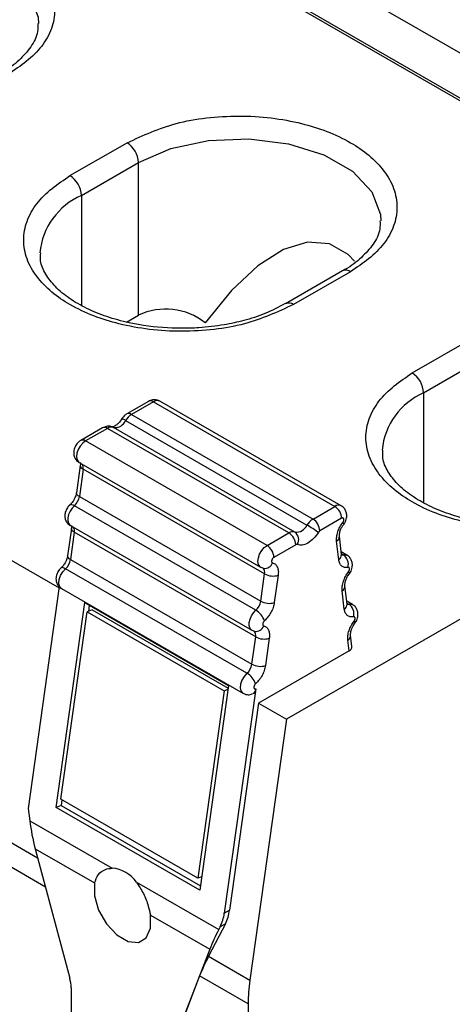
# Model space of a CAD drawing. Header units: millimetres. Extents: x 5 to 418, y 2 to 292.
# Tile 16 of 20: x 297.41 to 302.77, y 214.42 to 226.64. Entities that reach past the tile are written whole.
import ezdxf

# ---------------------------------------------------------------- set-up
doc = ezdxf.new("R2010")
doc.units = ezdxf.units.MM

msp = doc.modelspace()

# ---------------------------------------------------------------- linework, layer by layer
at = {"color": 7, "linetype": 'Continuous', "lineweight": 25}
for p, q in [((309.857, 222.1867), (292.038, 232.4734)), ((291.5571, 232.1958), (309.3762, 221.9091)), ((292.4905, 231.6243), (308.4428, 222.4153)), ((298.0342, 224.7012), (298.7413, 225.1094)), ((298.1756, 224.4562), (298.8827, 224.8645)), ((298.8827, 222.9701), (298.8827, 224.8645)), ((298.1756, 224.4562), (298.1756, 223.0924)), ((301.4132, 223.5191), (300.7061, 223.1109)), ((301.5132, 223.5092), (300.8061, 223.101)), ((298.7344, 222.8844), (298.8827, 222.9701)), ((302.2769, 222.252), (302.984, 222.6602)), ((308.4428, 222.4153), (300.7192, 217.9565)), ((302.4183, 222.007), (303.1254, 222.4152)), ((299.0084, 221.9001), (298.7382, 221.744)), ((301.397, 220.6039), (299.1484, 221.902)), ((302.4183, 222.007), (302.4183, 220.6432)), ((299.0684, 221.8941), (298.7982, 221.7381)), ((299.0684, 221.8941), (301.317, 220.596)), ((298.7233, 221.6622), (300.9719, 220.3641)), ((298.7982, 221.7381), (301.0468, 220.44)), ((298.4388, 221.5712), (298.1685, 221.4152)), ((298.4988, 221.5653), (298.2285, 221.4092)), ((300.7474, 220.2672), (298.4988, 221.5653)), ((300.8223, 220.2777), (298.5737, 221.5758)), ((300.4771, 220.1112), (298.2285, 221.4092)), ((298.1624, 221.1051), (298.1148, 220.7662)), ((298.1485, 221.14), (300.3971, 219.8419)), ((298.1977, 221.0572), (298.1501, 220.7183)), ((300.4463, 219.7591), (298.1977, 221.0572)), ((298.1501, 220.7183), (300.3987, 219.4202)), ((296.13, 220.6057), (297.8993, 219.5844)), ((300.3375, 219.3074), (298.0889, 220.6055)), ((301.0468, 220.44), (301.317, 220.596)), ((301.4019, 220.4491), (301.1316, 220.293)), ((298.0527, 220.3232), (298.0051, 219.9843)), ((298.0388, 220.3581), (300.2874, 219.06)), ((301.4277, 220.3738), (301.4274, 220.3735)), ((298.0879, 220.2753), (298.0404, 219.9364)), ((300.3365, 218.9772), (298.0879, 220.2753)), ((300.4771, 220.1112), (300.7474, 220.2672)), ((301.3997, 219.9977), (301.3739, 220.2259)), ((300.8323, 220.1202), (300.562, 219.9642)), ((301.3653, 219.9352), (301.3395, 220.1634)), ((301.4666, 219.9909), (301.3959, 220.0317)), ((301.3982, 220.0107), (301.4222, 219.9969)), ((300.2278, 218.5255), (297.9792, 219.8236)), ((298.0404, 219.9364), (300.289, 218.6383)), ((300.3983, 219.8431), (300.4323, 219.8283)), ((300.3987, 219.4202), (300.4463, 219.7591)), ((300.6147, 219.7413), (300.5671, 219.4024)), ((301.4764, 219.7296), (301.4977, 219.7599)), ((301.4972, 219.7607), (301.4969, 219.7603)), ((297.9015, 219.6004), (297.5155, 216.8495)), ((297.9291, 219.5762), (300.1777, 218.2781)), ((301.4692, 219.3846), (301.4433, 219.6127)), ((301.4348, 219.3221), (301.4089, 219.5502)), ((297.8611, 216.8614), (298.2177, 219.4025)), ((298.2177, 219.4025), (299.9996, 218.3738)), ((298.2728, 219.3707), (298.262, 219.2937)), ((301.5361, 219.3778), (301.4653, 219.4187)), ((301.4677, 219.3976), (301.4917, 219.3838)), ((297.9212, 216.9628), (298.2476, 219.2883)), ((298.3104, 219.3118), (298.2476, 219.2883)), ((298.2476, 219.2883), (299.9446, 218.3086)), ((298.3104, 219.3118), (299.9948, 218.3394)), ((301.5459, 219.1164), (301.5672, 219.1468)), ((301.5667, 219.1476), (301.5664, 219.1472)), ((300.2886, 219.0612), (300.3227, 219.0463)), ((300.289, 218.6383), (300.3365, 218.9772)), ((301.5289, 218.8576), (301.5128, 218.9995)), ((300.505, 218.9594), (300.4574, 218.6205)), ((301.4935, 218.8035), (301.4784, 218.937)), ((301.4935, 218.8035), (300.3727, 218.1565)), ((299.9996, 218.3738), (299.643, 215.8327)), ((299.9446, 218.3086), (299.6183, 215.9832)), ((299.9446, 218.3086), (299.993, 218.3267)), ((300.3378, 218.3328), (299.947, 215.5474)), ((300.3373, 218.3326), (300.3378, 218.3328)), ((300.3727, 218.1565), (300.0118, 215.5849)), ((300.3727, 218.1565), (300.7192, 217.9565)), ((300.7192, 217.9565), (300.2647, 214.7178)), ((295.5096, 217.4629), (297.6327, 216.2372)), ((297.7299, 215.8727), (295.3987, 217.2185)), ((299.6183, 215.9832), (297.9212, 216.9628)), ((297.9339, 216.9555), (297.924, 216.8849)), ((297.5155, 216.8495), (297.5351, 216.6964)), ((297.924, 216.8849), (297.8611, 216.8614)), ((299.643, 215.8327), (297.8611, 216.8614)), ((297.924, 216.8849), (299.6508, 215.888)), ((297.5351, 216.6964), (298.5556, 216.1073)), ((297.603, 216.3488), (298.0313, 214.7426)), ((297.603, 216.3488), (298.3391, 215.9239)), ((298.8569, 215.9333), (299.8774, 215.3442)), ((299.6667, 216.0012), (299.6183, 215.9832)), ((299.947, 215.5474), (300.0118, 215.5849)), ((299.0304, 215.5248), (299.7665, 215.0998)), ((299.9606, 215.4173), (299.7522, 215.0137)), ((299.8958, 215.3799), (299.8774, 215.3442)), ((299.9606, 215.4173), (299.8958, 215.3799)), ((299.7665, 215.0998), (299.3382, 213.9881)), ((299.7522, 215.0137), (300.2647, 214.7178)), ((299.6414, 214.7693), (299.341, 213.9898)), ((300.2432, 214.4218), (299.6414, 214.7693)), ((298.0484, 214.6211), (298.0484, 213.1971)), ((300.2432, 214.4218), (300.2432, 209.5163))]:
    msp.add_line(p, q, dxfattribs=at)
at = {"color": 7, "linetype": 'Continuous', "lineweight": 25, "flags": 128}
for points in [[(294.6401, 227.3137), (295.0411, 227.487), (295.5105, 227.588), (296.0102, 227.6087), (296.4997, 227.5472), (296.9393, 227.4086), (297.2936, 227.2041), (297.5336, 226.9503), (297.6401, 226.6677), (297.6446, 226.5881)], [(298.8827, 224.8645), (299.2838, 225.0378), (299.7531, 225.1388), (300.2528, 225.1595), (300.7423, 225.098), (301.182, 224.9594), (301.5362, 224.7549), (301.7763, 224.5011), (301.8828, 224.2185), (301.8872, 224.1389)], [(301.562, 223.638), (301.4821, 223.7222), (301.2507, 223.8558), (300.9804, 223.8766), (300.6806, 223.784), (300.3617, 223.5811), (300.0347, 223.275), (299.7109, 222.8762)], [(298.2285, 221.4092), (298.1934, 221.3825), (298.1618, 221.3455), (298.1367, 221.3019), (298.1207, 221.256), (298.1154, 221.2123), (298.1213, 221.1752), (298.1377, 221.1483), (298.1485, 221.14)], [(298.1501, 220.7183), (298.1352, 220.7284), (298.124, 220.7394), (298.117, 220.7508), (298.1146, 220.7621), (298.1148, 220.7662)], [(298.0889, 220.6055), (298.0597, 220.574), (298.0352, 220.5364), (298.0173, 220.4957), (298.0074, 220.4551), (298.0063, 220.4177), (298.0142, 220.3866), (298.0303, 220.3642), (298.0388, 220.3581)], [(298.0889, 220.6055), (298.0728, 220.6135), (298.0582, 220.618), (298.0456, 220.6189), (298.0355, 220.6162), (298.0317, 220.6137)], [(298.0879, 220.2753), (298.073, 220.2854), (298.0618, 220.2964), (298.0549, 220.3078), (298.0524, 220.3191), (298.0526, 220.3228)], [(301.417, 220.3976), (301.4243, 220.3875), (301.428, 220.3796), (301.428, 220.3744), (301.4277, 220.3738)], [(300.3973, 219.8419), (300.3863, 219.8502), (300.3699, 219.8771), (300.364, 219.9142), (300.3693, 219.9579), (300.3853, 220.0038), (300.4104, 220.0474), (300.442, 220.0844), (300.4771, 220.1112)], [(298.0404, 219.9364), (298.0254, 219.9465), (298.0143, 219.9575), (298.0073, 219.9689), (298.0049, 219.9802), (298.0051, 219.9843)], [(301.4222, 219.9969), (301.4507, 219.997), (301.4666, 219.9908)], [(297.9291, 219.5762), (297.9242, 219.5794), (297.9042, 219.6052), (297.896, 219.6434), (297.9007, 219.6896), (297.9175, 219.7387), (297.9447, 219.7851), (297.9792, 219.8236)], [(297.9792, 219.8236), (297.9631, 219.8316), (297.9484, 219.8361), (297.9358, 219.837), (297.9258, 219.8343), (297.9216, 219.8315)], [(301.4866, 219.7845), (301.4938, 219.7744), (301.4975, 219.7665), (301.4975, 219.7613), (301.4972, 219.7607)], [(301.4917, 219.3838), (301.5202, 219.3839), (301.5362, 219.3778)], [(300.2875, 219.0599), (300.2789, 219.0661), (300.2628, 219.0885), (300.2549, 219.1196), (300.256, 219.157), (300.2659, 219.1976), (300.2838, 219.2383), (300.3083, 219.2759), (300.3375, 219.3074)], [(301.5561, 219.1714), (301.5633, 219.1613), (301.567, 219.1534), (301.567, 219.1482), (301.5667, 219.1476)], [(300.2278, 218.5255), (300.1933, 218.487), (300.1661, 218.4406), (300.1493, 218.3915), (300.1446, 218.3453), (300.1528, 218.3071), (300.1728, 218.2813), (300.1777, 218.2781)], [(298.3391, 215.9239), (298.3372, 215.7643), (298.3891, 215.5853), (298.4868, 215.4145), (298.6152, 215.2785), (298.7543, 215.1981), (298.8827, 215.186), (298.9804, 215.244), (299.0323, 215.3631), (299.0304, 215.5248)]]:
    msp.add_lwpolyline(points, dxfattribs=at)
at = {"color": 7, "linetype": 'Continuous', "lineweight": 25}
for centre, radius, start, end in [((298.5757, 224.8505), 0.3074, 2.60602, 57.39351), ((297.8686, 224.4423), 0.3074, 2.60592, 57.39495), ((298.5285, 223.6581), 0.8727, 113.85168, 174.28832), ((301.4546, 223.4275), 0.1006, 54.38054, 114.3037), ((300.7482, 223.0254), 0.0952, 52.59719, 117.34542), ((299.2205, 222.2496), 0.7957, 51.95039, 115.11395), ((302.1112, 221.9931), 0.3074, 2.60472, 57.39494), ((299.0333, 221.845), 0.0604, 54.38881, 114.29766), ((299.115, 221.8323), 0.0774, 64.35029, 126.9604), ((302.7712, 221.2089), 0.8727, 113.85162, 174.28842), ((298.5919, 221.717), 0.1423, 262.62337, 337.37255), ((298.626, 221.5242), 0.1689, 54.82095, 72.13644), ((298.9172, 221.5458), 0.2261, 121.7602, 149.01996), ((298.763, 221.689), 0.0604, 54.38715, 114.2989), ((298.4637, 221.5162), 0.0604, 54.39563, 114.29084), ((298.5467, 221.4962), 0.084, 71.29895, 124.73254), ((298.1934, 221.3602), 0.0604, 54.38736, 114.29869), ((298.2169, 221.1084), 0.0547, 183.91141, 249.37315), ((298.1157, 221.0744), 0.0838, 348.15913, 31.04947), ((297.9577, 220.7496), 0.195, 312.31818, 350.74487), ((301.3636, 220.5342), 0.0774, 64.51267, 126.94758), ((301.2177, 220.4407), 0.1844, 2.60567, 57.39283), ((301.1657, 220.2478), 0.226, 121.75737, 149.02729), ((300.9474, 220.2846), 0.1844, 2.60296, 57.39554), ((298.006, 220.2925), 0.0838, 348.15791, 31.03861), ((300.8405, 220.4189), 0.1423, 262.62192, 337.37058), ((300.0458, 218.7591), 1.8531, 54.8389, 60.01327), ((300.7953, 220.1981), 0.084, 71.29899, 124.73242), ((300.648, 220.1118), 0.1844, 2.60578, 57.39316), ((300.7538, 220.1849), 0.1153, 327.43647, 53.58016), ((301.3056, 220.2227), 0.0682, 299.72204, 3.34306), ((300.3778, 219.9558), 0.1844, 2.60567, 57.39283), ((301.3313, 219.9946), 0.0684, 299.77857, 2.57845), ((301.4114, 220.0468), 0.0511, 256.76741, 282.23245), ((301.338, 219.8763), 0.147, 345.47709, 55.06857), ((297.848, 219.9677), 0.1949, 312.30904, 350.74836), ((300.3769, 219.7769), 0.0716, 345.64145, 49.86849), ((300.4471, 219.9318), 0.105, 261.93885, 339.73655), ((300.5519, 219.9531), 0.2208, 241.43429, 286.52469), ((301.3751, 219.6095), 0.0682, 299.71821, 3.34689), ((300.2063, 219.4515), 0.1949, 312.3143, 350.74875), ((300.5043, 219.6142), 0.2209, 241.43774, 286.52123), ((301.4008, 219.3815), 0.0685, 299.78063, 2.57638), ((301.4808, 219.4334), 0.0508, 256.70914, 282.35238), ((301.4075, 219.2632), 0.1471, 345.50204, 55.07175), ((300.2086, 219.0921), 0.2509, 19.72503, 59.07289), ((300.3395, 219.1463), 0.1018, 260.53479, 341.21399), ((300.2672, 218.9949), 0.0716, 345.63321, 49.87567), ((300.4421, 219.1711), 0.2208, 241.43508, 286.52796), ((301.443, 218.9971), 0.0698, 300.50132, 2.56935), ((301.4706, 218.8571), 0.0583, 293.18289, 0.44476), ((300.0966, 218.6697), 0.195, 312.31402, 350.74592), ((300.3946, 218.8323), 0.2208, 241.43508, 286.52796), ((300.0989, 218.3103), 0.2509, 19.71684, 59.07304), ((300.1737, 217.0314), 2.6598, 187.23594, 194.87038), ((298.5241, 215.7047), 0.4038, 34.48024, 85.52535), ((299.4271, 215.6146), 0.5242, 333.39818, 352.63773), ((299.492, 215.652), 0.5242, 333.39724, 352.638), ((302.0745, 214.2001), 2.4771, 152.49314, 158.70325), ((301.9503, 213.8692), 2.4781, 152.49439, 158.702), ((297.5729, 214.6163), 0.4754, 0.57167, 15.40464), ((302.3773, 214.4157), 2.1341, 171.86132, 179.83516)]:
    msp.add_arc(centre, radius, start, end, dxfattribs=at)
for points, knots in [([(294.4987, 227.5586), (294.6976, 227.6496), (295.0134, 227.794), (295.4889, 227.8735), (295.8845, 227.8982), (296.2809, 227.8746), (296.7534, 227.789), (297.2516, 227.6054), (297.6422, 227.3005), (297.8143, 226.9994), (297.8594, 226.7584), (297.8141, 226.5182), (297.6434, 226.2139), (297.4222, 226.0624), (297.2705, 225.9585)], [0, 0, 0, 0, 0.1324418, 0.210201, 0.2918608, 0.3735206, 0.4512798, 0.5837216, 0.6936621, 0.7440529, 0.7918608, 0.8396688, 0.8900596, 1, 1, 1, 1]), ([(297.6338, 226.5892), (297.6353, 226.5557), (297.6398, 226.4527), (297.5514, 226.2908), (297.4024, 226.1258), (297.2672, 226.0181), (297.18, 225.9765), (297.167, 225.9702)], [0, 0, 0, 0, 0.1222739, 0.3757142, 0.6443218, 0.9468208, 1, 1, 1, 1]), ([(298.7413, 225.1094), (298.9403, 225.2004), (299.256, 225.3447), (299.7315, 225.4243), (300.1271, 225.449), (300.5235, 225.4253), (300.9961, 225.3398), (301.4942, 225.1562), (301.8848, 224.8513), (302.0569, 224.5502), (302.1021, 224.3092), (302.0567, 224.0689), (301.8861, 223.7647), (301.6649, 223.6132), (301.5132, 223.5092)], [0, 0, 0, 0, 0.13244138, 0.21020066, 0.29186052, 0.37352022, 0.4512795, 0.58372102, 0.69366214, 0.74405197, 0.79185992, 0.83966906, 0.89005889, 1, 1, 1, 1]), ([(300.8061, 223.101), (300.6071, 223.0101), (300.2914, 222.8657), (299.8159, 222.7861), (299.4203, 222.7615), (299.0239, 222.7851), (298.5513, 222.8707), (298.0532, 223.0543), (297.6626, 223.3591), (297.4905, 223.6603), (297.4453, 223.9012), (297.4907, 224.1415), (297.6613, 224.4457), (297.8825, 224.5973), (298.0342, 224.7012)], [0, 0, 0, 0, 0.1324414, 0.2102008, 0.2918606, 0.3735205, 0.4512798, 0.5837213, 0.6936617, 0.7440526, 0.7918606, 0.8396697, 0.8900596, 1, 1, 1, 1]), ([(301.8764, 224.14), (301.8779, 224.1064), (301.8825, 224.0034), (301.7941, 223.8415), (301.6451, 223.6766), (301.5099, 223.5689), (301.4227, 223.5272), (301.4096, 223.521)], [0, 0, 0, 0, 0.1222733, 0.3757123, 0.644324, 0.9468215, 1, 1, 1, 1]), ([(300.7025, 223.1128), (300.62, 223.0688), (300.4564, 222.9818), (300.1986, 222.9022), (299.9249, 222.8421), (299.6666, 222.8122), (299.3331, 222.8011), (299.0423, 222.8225), (298.7326, 222.8797), (298.4946, 222.9449), (298.2445, 223.0459), (298.0288, 223.1696), (297.8535, 223.3127), (297.7321, 223.4702), (297.6613, 223.6183), (297.6684, 223.7109), (297.671, 223.7439)], [0, 0, 0, 0, 0.08015466, 0.15878001, 0.23070098, 0.32071052, 0.38153696, 0.51721938, 0.56984232, 0.65197019, 0.72866141, 0.80080291, 0.86500716, 0.92107662, 0.97188928, 1, 1, 1, 1]), ([(305.0487, 220.6518), (304.8498, 220.5608), (304.534, 220.4165), (304.0585, 220.3369), (303.6629, 220.3122), (303.2665, 220.3359), (302.794, 220.4215), (302.2958, 220.605), (301.9052, 220.9099), (301.7331, 221.211), (301.688, 221.452), (301.7333, 221.6923), (301.904, 221.9965), (302.1252, 222.1481), (302.2769, 222.252)], [0, 0, 0, 0, 0.1324414, 0.2102006, 0.2918605, 0.3735203, 0.4512796, 0.583721, 0.6936622, 0.7440519, 0.7918611, 0.839669, 0.8900588, 1, 1, 1, 1]), ([(299.1474, 221.9008), (299.1355, 221.9069), (299.1074, 221.9216), (299.0563, 221.9217), (299.024, 221.907), (299.0085, 221.9)], [0, 0, 0, 0, 0.2725257, 0.6496583, 1, 1, 1, 1]), ([(298.6846, 221.6962), (298.673, 221.678), (298.6571, 221.6532), (298.6293, 221.6238), (298.6103, 221.6054), (298.5855, 221.5918), (298.5775, 221.5834), (298.5581, 221.5824), (298.561, 221.5814), (298.5611, 221.5813)], [0, 0, 0, 0, 0.37383522, 0.5086367, 0.69703716, 0.84520359, 0.94800835, 0.998242, 1, 1, 1, 1]), ([(298.7382, 221.7439), (298.738, 221.7439), (298.7256, 221.7393), (298.702, 221.7175), (298.6843, 221.693), (298.6742, 221.679)], [0, 0, 0, 0, 0.0065507, 0.4336222, 1, 1, 1, 1]), ([(298.5649, 221.5776), (298.5572, 221.5814), (298.5331, 221.5935), (298.4866, 221.5927), (298.4544, 221.5781), (298.4389, 221.5711)], [0, 0, 0, 0, 0.1951962, 0.6124174, 1, 1, 1, 1]), ([(298.1686, 221.4151), (298.1684, 221.415), (298.1559, 221.4105), (298.1328, 221.3884), (298.0998, 221.3486), (298.0831, 221.3023), (298.079, 221.2577), (298.084, 221.2187), (298.1045, 221.1778), (298.1281, 221.1499), (298.1461, 221.1427), (298.1493, 221.1414)], [0, 0, 0, 0, 0.0018266, 0.1209135, 0.2788461, 0.4737034, 0.5540382, 0.6861751, 0.8239213, 0.9689195, 1, 1, 1, 1]), ([(304.9452, 220.6636), (304.8626, 220.6196), (304.6991, 220.5325), (304.4412, 220.453), (304.1675, 220.3929), (303.9092, 220.363), (303.5757, 220.3518), (303.285, 220.3732), (302.9752, 220.4305), (302.7372, 220.4957), (302.4871, 220.5966), (302.2714, 220.7204), (302.0962, 220.8635), (301.9747, 221.021), (301.9039, 221.169), (301.9111, 221.2617), (301.9136, 221.2946)], [0, 0, 0, 0, 0.080154, 0.1587795, 0.2307006, 0.3207104, 0.3815369, 0.5172197, 0.5698427, 0.6519703, 0.7286616, 0.800804, 0.8650083, 0.9210765, 0.9718892, 1, 1, 1, 1]), ([(298.1619, 221.141), (298.1621, 221.1399), (298.1637, 221.1343), (298.1642, 221.122), (298.1629, 221.1111), (298.1621, 221.1048)], [0, 0, 0, 0, 0.0908265, 0.4778033, 1, 1, 1, 1]), ([(298.0826, 220.6778), (298.0735, 220.6637), (298.0612, 220.6445), (298.0429, 220.624), (298.0349, 220.6169), (298.0314, 220.6139)], [0, 0, 0, 0, 0.61067148, 0.83041388, 1, 1, 1, 1]), ([(298.1145, 220.7659), (298.1144, 220.7644), (298.1137, 220.7555), (298.1088, 220.7377), (298.0994, 220.7093), (298.0888, 220.6894), (298.0826, 220.6778)], [0, 0, 0, 0, 0.0456627, 0.2865, 0.5810302, 1, 1, 1, 1]), ([(298.0318, 220.613), (298.0302, 220.6118), (298.0146, 220.6002), (297.9909, 220.5655), (297.9732, 220.5206), (297.9693, 220.4758), (297.9743, 220.4368), (297.9947, 220.3958), (298.0183, 220.368), (298.0364, 220.3608), (298.0395, 220.3595)], [0, 0, 0, 0, 0.020634, 0.1965723, 0.4136276, 0.5031418, 0.6503442, 0.8037954, 0.9653263, 1, 1, 1, 1]), ([(301.4262, 220.3749), (301.4314, 220.3811), (301.4504, 220.4036), (301.4623, 220.4417), (301.4666, 220.4862), (301.4615, 220.5253), (301.4411, 220.5662), (301.4175, 220.5941), (301.3994, 220.6013), (301.3962, 220.6026)], [0, 0, 0, 0, 0.0915722, 0.3369225, 0.438074, 0.6044508, 0.7778902, 0.9604607, 1, 1, 1, 1]), ([(301.417, 220.3976), (301.4194, 220.4011), (301.4242, 220.4081), (301.4286, 220.4196), (301.4307, 220.4308), (301.4297, 220.4407), (301.426, 220.4487), (301.4189, 220.453), (301.4101, 220.4532), (301.4048, 220.4505), (301.4019, 220.4491)], [0, 0, 0, 0, 0.1592773, 0.3170807, 0.4591462, 0.5833667, 0.6850867, 0.7788984, 0.8785672, 1, 1, 1, 1]), ([(298.0521, 220.3591), (298.0524, 220.358), (298.0539, 220.3524), (298.0545, 220.3401), (298.0531, 220.3292), (298.0524, 220.3229)], [0, 0, 0, 0, 0.0910004, 0.4780427, 1, 1, 1, 1]), ([(301.3395, 220.1634), (301.3389, 220.1819), (301.3377, 220.2214), (301.3536, 220.2814), (301.3786, 220.3423), (301.4041, 220.379), (301.417, 220.3976)], [0, 0, 0, 0, 0.2198545, 0.4684775, 0.7318487, 1, 1, 1, 1]), ([(301.3741, 220.2268), (301.3738, 220.2298), (301.3727, 220.2405), (301.3751, 220.2589), (301.3805, 220.2828), (301.3906, 220.3111), (301.4054, 220.3427), (301.4207, 220.3632), (301.4281, 220.373)], [0, 0, 0, 0, 0.0563607, 0.2028851, 0.3455076, 0.5199254, 0.7680341, 1, 1, 1, 1]), ([(301.1129, 220.2741), (301.094, 220.2468), (301.0581, 220.1948), (301.0065, 220.1585), (300.9819, 220.1413)], [0, 0, 0, 0, 0.5253736, 1, 1, 1, 1]), ([(301.1316, 220.293), (301.1281, 220.2906), (301.1207, 220.2854), (301.1156, 220.278), (301.1129, 220.2741)], [0, 0, 0, 0, 0.47380642, 1, 1, 1, 1]), ([(300.851, 220.1229), (300.8481, 220.1235), (300.8415, 220.1251), (300.8356, 220.1219), (300.8323, 220.1202)], [0, 0, 0, 0, 0.4500811, 1, 1, 1, 1]), ([(300.9819, 220.1413), (300.959, 220.1296), (300.9171, 220.1083), (300.8716, 220.1183), (300.851, 220.1229)], [0, 0, 0, 0, 0.54843528, 1, 1, 1, 1]), ([(298.0048, 219.984), (298.0047, 219.9826), (298.004, 219.9736), (297.9991, 219.9558), (297.9895, 219.9275), (297.9721, 219.8922), (297.9514, 219.8627), (297.9332, 219.8421), (297.9251, 219.835), (297.9216, 219.832)], [0, 0, 0, 0, 0.0243842, 0.1529939, 0.3102768, 0.5340112, 0.818516, 0.9208901, 1, 1, 1, 1]), ([(300.562, 219.9642), (300.559, 219.9621), (300.5526, 219.9577), (300.545, 219.9484), (300.5387, 219.9377), (300.5348, 219.9264), (300.5332, 219.9155), (300.5345, 219.9061), (300.5385, 219.8983), (300.5433, 219.8964), (300.5456, 219.8954)], [0, 0, 0, 0, 0.1311556, 0.2778528, 0.4266902, 0.5739406, 0.7044754, 0.8182084, 0.9124591, 1, 1, 1, 1]), ([(301.4012, 219.9903), (301.4009, 219.9913), (301.4001, 219.994), (301.4, 219.9969), (301.3999, 219.9986)], [0, 0, 0, 0, 0.3918334, 1, 1, 1, 1]), ([(301.4957, 219.7618), (301.5009, 219.768), (301.5199, 219.7905), (301.5319, 219.8287), (301.5362, 219.8732), (301.5311, 219.9122), (301.5107, 219.9531), (301.487, 219.981), (301.469, 219.9883), (301.4657, 219.9896)], [0, 0, 0, 0, 0.09174926, 0.33699625, 0.43813664, 0.6044579, 0.77783936, 0.96034896, 1, 1, 1, 1]), ([(297.9221, 219.8311), (297.9205, 219.8299), (297.9048, 219.8183), (297.8811, 219.7836), (297.8635, 219.7387), (297.8595, 219.6938), (297.8645, 219.6549), (297.885, 219.6139), (297.9087, 219.586), (297.9268, 219.5787), (297.9301, 219.5774)], [0, 0, 0, 0, 0.0206393, 0.1963653, 0.4131392, 0.5025374, 0.649529, 0.8027813, 0.9641169, 1, 1, 1, 1]), ([(300.5456, 219.8954), (300.558, 219.8906), (300.5836, 219.8807), (300.6078, 219.8427), (300.6196, 219.795), (300.6164, 219.7602), (300.6147, 219.7413)], [0, 0, 0, 0, 0.2107264, 0.4357173, 0.6949486, 1, 1, 1, 1]), ([(301.4803, 219.8395), (301.4659, 219.8379), (301.4383, 219.835), (301.3999, 219.8543), (301.3734, 219.8897), (301.3682, 219.9193), (301.3653, 219.9352)], [0, 0, 0, 0, 0.2499387, 0.4793257, 0.7191281, 1, 1, 1, 1]), ([(301.4866, 219.7845), (301.4887, 219.7875), (301.4929, 219.7937), (301.4972, 219.8037), (301.4997, 219.8138), (301.4999, 219.823), (301.4981, 219.831), (301.4938, 219.8369), (301.4874, 219.8402), (301.4828, 219.8397), (301.4803, 219.8395)], [0, 0, 0, 0, 0.1583581, 0.3168227, 0.4630389, 0.5960559, 0.7078956, 0.8062518, 0.8980454, 1, 1, 1, 1]), ([(301.4089, 219.5502), (301.4084, 219.5687), (301.4071, 219.6083), (301.4231, 219.6683), (301.4481, 219.7292), (301.4737, 219.7659), (301.4866, 219.7845)], [0, 0, 0, 0, 0.2198678, 0.468502, 0.7318715, 1, 1, 1, 1]), ([(301.4435, 219.6136), (301.4432, 219.6166), (301.4421, 219.6273), (301.4446, 219.6457), (301.45, 219.6696), (301.4598, 219.6981), (301.4703, 219.7179), (301.4764, 219.7296)], [0, 0, 0, 0, 0.0733352, 0.2641633, 0.4498606, 0.6769116, 1, 1, 1, 1]), ([(300.5671, 219.4024), (300.563, 219.3819), (300.5544, 219.3395), (300.5266, 219.2796), (300.4913, 219.2231), (300.4601, 219.192), (300.4448, 219.1768)], [0, 0, 0, 0, 0.2393303, 0.4956996, 0.7528227, 1, 1, 1, 1]), ([(301.4706, 219.3772), (301.4703, 219.3782), (301.4695, 219.3809), (301.4694, 219.3838), (301.4694, 219.3855)], [0, 0, 0, 0, 0.3922491, 1, 1, 1, 1]), ([(301.5652, 219.1487), (301.5704, 219.1548), (301.5895, 219.1774), (301.6014, 219.2156), (301.6057, 219.2601), (301.6006, 219.2992), (301.5802, 219.34), (301.5566, 219.3679), (301.5385, 219.3752), (301.5353, 219.3765)], [0, 0, 0, 0, 0.0919515, 0.3371411, 0.4382578, 0.6045401, 0.777881, 0.9603478, 1, 1, 1, 1]), ([(301.5499, 219.2264), (301.5355, 219.2248), (301.5078, 219.2219), (301.4694, 219.2412), (301.4428, 219.2766), (301.4376, 219.3061), (301.4348, 219.3221)], [0, 0, 0, 0, 0.2499836, 0.4793694, 0.7191515, 1, 1, 1, 1]), ([(301.5561, 219.1714), (301.5582, 219.1744), (301.5625, 219.1806), (301.5667, 219.1906), (301.5692, 219.2007), (301.5695, 219.2099), (301.5677, 219.2179), (301.5634, 219.2239), (301.5569, 219.2272), (301.5523, 219.2266), (301.5499, 219.2264)], [0, 0, 0, 0, 0.1583062, 0.3167872, 0.4630159, 0.5960451, 0.7078293, 0.8062248, 0.8980254, 1, 1, 1, 1]), ([(300.4448, 219.1768), (300.4423, 219.1743), (300.4371, 219.1691), (300.4312, 219.1598), (300.4266, 219.1497), (300.4241, 219.1397), (300.4237, 219.1303), (300.4255, 219.1224), (300.4295, 219.116), (300.4338, 219.1143), (300.4359, 219.1135)], [0, 0, 0, 0, 0.143446, 0.2953384, 0.4434054, 0.5857375, 0.7102596, 0.8193737, 0.9119107, 1, 1, 1, 1]), ([(300.4359, 219.1135), (300.4483, 219.1087), (300.4739, 219.0988), (300.4981, 219.0608), (300.5098, 219.0131), (300.5067, 218.9783), (300.505, 218.9594)], [0, 0, 0, 0, 0.2107332, 0.4356974, 0.6949427, 1, 1, 1, 1]), ([(301.4784, 218.937), (301.4778, 218.9555), (301.4766, 218.9951), (301.4925, 219.0551), (301.5176, 219.1161), (301.5432, 219.1528), (301.5561, 219.1714)], [0, 0, 0, 0, 0.2198577, 0.4685017, 0.7318925, 1, 1, 1, 1]), ([(301.513, 219.0004), (301.5127, 219.0034), (301.5116, 219.0141), (301.514, 219.0325), (301.5195, 219.0564), (301.5293, 219.0849), (301.5398, 219.1047), (301.5459, 219.1164)], [0, 0, 0, 0, 0.0733346, 0.2641618, 0.4498588, 0.6769094, 1, 1, 1, 1]), ([(300.4574, 218.6205), (300.4533, 218.6), (300.4447, 218.5576), (300.4169, 218.4977), (300.3816, 218.4412), (300.3504, 218.4101), (300.335, 218.3949)], [0, 0, 0, 0, 0.2393462, 0.4957131, 0.7528366, 1, 1, 1, 1]), ([(300.335, 218.3949), (300.332, 218.3919), (300.3259, 218.3856), (300.3194, 218.3741), (300.315, 218.3622), (300.3138, 218.3507), (300.3153, 218.3407), (300.3205, 218.3335), (300.3288, 218.3302), (300.3344, 218.3318), (300.3373, 218.3326)], [0, 0, 0, 0, 0.1492217, 0.3067123, 0.4564712, 0.5935415, 0.7067405, 0.8031629, 0.8937682, 1, 1, 1, 1]), ([(300.1785, 218.2794), (300.1904, 218.2733), (300.2185, 218.2588), (300.2614, 218.2574), (300.2862, 218.268), (300.2941, 218.2714)], [0, 0, 0, 0, 0.3307556, 0.7852872, 1, 1, 1, 1]), ([(300.3378, 218.3328), (300.3366, 218.326), (300.3334, 218.3091), (300.3204, 218.2864), (300.3047, 218.2707), (300.2952, 218.2696), (300.2947, 218.2696)], [0, 0, 0, 0, 0.2565865, 0.6409848, 0.9843222, 1, 1, 1, 1]), ([(298.3391, 215.9239), (298.3514, 215.9604), (298.3754, 216.0314), (298.4634, 216.0967), (298.5274, 216.1041), (298.5556, 216.1073)], [0, 0, 0, 0, 0.3725565, 0.7233199, 1, 1, 1, 1]), ([(298.8569, 215.9333), (298.8879, 215.8874), (298.9502, 215.7949), (299.0034, 215.6538), (299.0227, 215.5619), (299.0304, 215.5248)], [0, 0, 0, 0, 0.37028755, 0.74616307, 1, 1, 1, 1])]:
    msp.add_open_spline(points, degree=3, knots=knots, dxfattribs=at)

doc.saveas('drawing.dxf')
